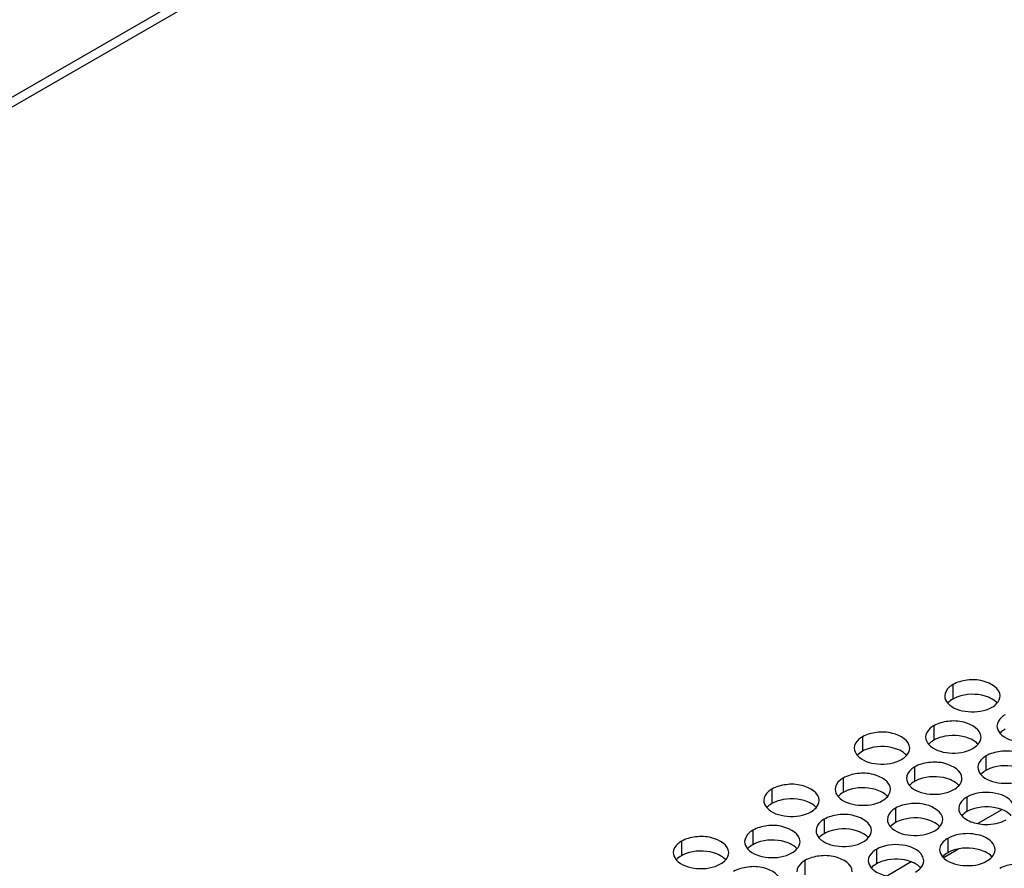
# Model space of a CAD drawing. Header units: inches. Extents: x 0 to 34, y 0 to 22.
# Tile 56 of 116: x 16.018 to 16.907, y 19.753 to 20.519. Entities that reach past the tile are written whole.
import ezdxf

# ---------------------------------------------------------------- set-up
doc = ezdxf.new("R2010")
doc.units = ezdxf.units.IN
doc.header["$LTSCALE"] = 1.87
doc.header["$MEASUREMENT"] = 0
doc.layers.get('0').update_dxf_attribs({"linetype": 'CONTINUOUS'})
doc.layers.add('02___PRT_ALL_AXES', color=7, linetype='CONTINUOUS')

msp = doc.modelspace()

# ---------------------------------------------------------------- linework, layer by layer
at = {"color": 3, "linetype": 'CONTINUOUS'}
for p, q in [((14.84916, 19.77816), (16.68033, 20.83545)), ((16.69367, 20.83413), (14.86191, 19.7765)), ((16.90452, 19.80633), (16.8829, 19.79384)), ((16.82287, 19.75918), (16.80125, 19.7467))]:
    msp.add_line(p, q, dxfattribs=at)
at = {"color": 7, "linetype": 'CONTINUOUS'}
msp.add_line((16.86538, 19.77066), (16.85249, 19.76322), dxfattribs=at)
at = {"layer": '02___PRT_ALL_AXES', "color": 7, "linetype": 'CONTINUOUS'}
for p, q in [((16.86036, 19.91922), (16.86036, 19.90616)), ((16.84311, 19.88204), (16.84311, 19.86898)), ((16.77871, 19.87208), (16.77871, 19.85901)), ((16.89025, 19.85482), (16.89025, 19.84176)), ((16.82585, 19.84486), (16.82585, 19.8318)), ((16.76146, 19.8349), (16.76146, 19.82183)), ((16.69706, 19.82493), (16.69706, 19.81187)), ((16.87299, 19.81764), (16.87299, 19.80458)), ((16.8086, 19.80768), (16.8086, 19.79461)), ((16.7442, 19.79772), (16.7442, 19.78465)), ((16.67981, 19.78775), (16.67981, 19.77469)), ((16.61541, 19.77779), (16.61541, 19.76473)), ((16.85574, 19.78046), (16.85574, 19.7674)), ((16.79134, 19.7705), (16.79134, 19.75743)), ((16.72695, 19.76053), (16.72695, 19.74747))]:
    msp.add_line(p, q, dxfattribs=at)
for centre in [(16.89377, 19.77838), (16.81212, 19.73124)]:
    msp.add_arc(centre, 0.03, 67.98782, 68.89729, dxfattribs=at)
at = {"layer": '02___PRT_ALL_AXES', "color": 3, "linetype": 'CONTINUOUS'}
for points, knots in [([(16.86036, 19.91922), (16.85927, 19.91859), (16.85575, 19.91623), (16.85304, 19.91204), (16.85304, 19.90902)], [0, 0, 0, 0, 0.295166, 1, 1, 1, 1]), ([(16.90304, 19.909), (16.90304, 19.9158), (16.88897, 19.92365), (16.87367, 19.92384), (16.86423, 19.92145), (16.86036, 19.91922)], [0, 0, 0, 0, 0.422557, 0.72235, 1, 1, 1, 1]), ([(16.85572, 19.90251), (16.8601, 19.89751), (16.87489, 19.89307), (16.88936, 19.89514), (16.89572, 19.89881)], [0, 0, 0, 0, 0.475188, 1, 1, 1, 1]), ([(16.9075, 19.892), (16.90641, 19.89137), (16.90289, 19.88901), (16.90018, 19.88482), (16.90018, 19.88181)], [0, 0, 0, 0, 0.295166, 1, 1, 1, 1]), ([(16.84311, 19.88204), (16.84201, 19.88141), (16.83849, 19.87905), (16.83579, 19.87486), (16.83579, 19.87184)], [0, 0, 0, 0, 0.295166, 1, 1, 1, 1]), ([(16.88578, 19.87182), (16.88579, 19.87862), (16.87172, 19.88647), (16.85641, 19.88666), (16.84698, 19.88427), (16.84311, 19.88204)], [0, 0, 0, 0, 0.422557, 0.72235, 1, 1, 1, 1]), ([(16.82139, 19.86186), (16.82139, 19.86866), (16.80732, 19.87651), (16.79202, 19.8767), (16.78258, 19.87431), (16.77871, 19.87208)], [0, 0, 0, 0, 0.422557, 0.72235, 1, 1, 1, 1]), ([(16.90286, 19.87529), (16.90724, 19.87029), (16.92203, 19.86586), (16.9365, 19.86792), (16.94286, 19.87159)], [0, 0, 0, 0, 0.475188, 1, 1, 1, 1]), ([(16.77871, 19.87208), (16.77762, 19.87145), (16.7741, 19.86909), (16.77139, 19.8649), (16.77139, 19.86188)], [0, 0, 0, 0, 0.295166, 1, 1, 1, 1]), ([(16.83847, 19.86533), (16.84284, 19.86033), (16.85764, 19.85589), (16.87211, 19.85796), (16.87846, 19.86163)], [0, 0, 0, 0, 0.475188, 1, 1, 1, 1]), ([(16.77407, 19.85536), (16.77845, 19.85036), (16.79324, 19.84593), (16.80771, 19.848), (16.81407, 19.85166)], [0, 0, 0, 0, 0.475188, 1, 1, 1, 1]), ([(16.93292, 19.84461), (16.93293, 19.8514), (16.91886, 19.85926), (16.90355, 19.85944), (16.89412, 19.85706), (16.89025, 19.85482)], [0, 0, 0, 0, 0.422557, 0.72235, 1, 1, 1, 1]), ([(16.86853, 19.83464), (16.86853, 19.84144), (16.85447, 19.84929), (16.83916, 19.84948), (16.82972, 19.84709), (16.82585, 19.84486)], [0, 0, 0, 0, 0.422557, 0.72235, 1, 1, 1, 1]), ([(16.89025, 19.85482), (16.88915, 19.85419), (16.88563, 19.85183), (16.88293, 19.84764), (16.88293, 19.84462)], [0, 0, 0, 0, 0.295166, 1, 1, 1, 1]), ([(16.80413, 19.82468), (16.80414, 19.83148), (16.79007, 19.83933), (16.77476, 19.83951), (16.76533, 19.83713), (16.76146, 19.8349)], [0, 0, 0, 0, 0.422557, 0.72235, 1, 1, 1, 1]), ([(16.82585, 19.84486), (16.82476, 19.84423), (16.82124, 19.84187), (16.81853, 19.83768), (16.81853, 19.83466)], [0, 0, 0, 0, 0.295166, 1, 1, 1, 1]), ([(16.88561, 19.83811), (16.88998, 19.83311), (16.90478, 19.82868), (16.91925, 19.83074), (16.9256, 19.83441)], [0, 0, 0, 0, 0.475188, 1, 1, 1, 1]), ([(16.73974, 19.81472), (16.73974, 19.82152), (16.72568, 19.82937), (16.71037, 19.82955), (16.70093, 19.82717), (16.69706, 19.82493)], [0, 0, 0, 0, 0.422557, 0.72235, 1, 1, 1, 1]), ([(16.76146, 19.8349), (16.76036, 19.83426), (16.75684, 19.83191), (16.75414, 19.82772), (16.75414, 19.8247)], [0, 0, 0, 0, 0.295166, 1, 1, 1, 1]), ([(16.69706, 19.82493), (16.69597, 19.8243), (16.69245, 19.82194), (16.68974, 19.81776), (16.68974, 19.81474)], [0, 0, 0, 0, 0.295166, 1, 1, 1, 1]), ([(16.82121, 19.82815), (16.82559, 19.82315), (16.84038, 19.81871), (16.85485, 19.82078), (16.86121, 19.82445)], [0, 0, 0, 0, 0.475188, 1, 1, 1, 1]), ([(16.91441, 19.81196), (16.91104, 19.81784), (16.89501, 19.82355), (16.87985, 19.8216), (16.87299, 19.81764)], [0, 0, 0, 0, 0.460997, 1, 1, 1, 1]), ([(16.75682, 19.81818), (16.76119, 19.81318), (16.77599, 19.80875), (16.79046, 19.81081), (16.79681, 19.81448)], [0, 0, 0, 0, 0.475188, 1, 1, 1, 1]), ([(16.85127, 19.79746), (16.85128, 19.80426), (16.83721, 19.81211), (16.8219, 19.8123), (16.81247, 19.80991), (16.8086, 19.80768)], [0, 0, 0, 0, 0.422557, 0.72235, 1, 1, 1, 1]), ([(16.87299, 19.81764), (16.8719, 19.81701), (16.86838, 19.81465), (16.86567, 19.81046), (16.86567, 19.80744)], [0, 0, 0, 0, 0.295166, 1, 1, 1, 1]), ([(16.69242, 19.80822), (16.6968, 19.80322), (16.71159, 19.79879), (16.72606, 19.80085), (16.73242, 19.80452)], [0, 0, 0, 0, 0.475188, 1, 1, 1, 1]), ([(16.78688, 19.7875), (16.78688, 19.7943), (16.77282, 19.80215), (16.75751, 19.80233), (16.74807, 19.79995), (16.7442, 19.79772)], [0, 0, 0, 0, 0.422557, 0.72235, 1, 1, 1, 1]), ([(16.8086, 19.80768), (16.8075, 19.80705), (16.80398, 19.80469), (16.80128, 19.8005), (16.80128, 19.79748)], [0, 0, 0, 0, 0.295166, 1, 1, 1, 1]), ([(16.7442, 19.79772), (16.74311, 19.79708), (16.73959, 19.79473), (16.73688, 19.79054), (16.73688, 19.78752)], [0, 0, 0, 0, 0.295166, 1, 1, 1, 1]), ([(16.86836, 19.80093), (16.86913, 19.80004), (16.87324, 19.7964), (16.87864, 19.79453), (16.88283, 19.79373)], [0, 0, 0, 0, 0.216953, 1, 1, 1, 1]), ([(16.88283, 19.79373), (16.88506, 19.7933), (16.89367, 19.79243), (16.9028, 19.79402), (16.90835, 19.79723)], [0, 0, 0, 0, 0.261543, 1, 1, 1, 1]), ([(16.67981, 19.78775), (16.67871, 19.78712), (16.67519, 19.78476), (16.67249, 19.78057), (16.67249, 19.77756)], [0, 0, 0, 0, 0.295166, 1, 1, 1, 1]), ([(16.72248, 19.77754), (16.72249, 19.78433), (16.70842, 19.79219), (16.69311, 19.79237), (16.68368, 19.78999), (16.67981, 19.78775)], [0, 0, 0, 0, 0.422557, 0.72235, 1, 1, 1, 1]), ([(16.80396, 19.79096), (16.80833, 19.78596), (16.82313, 19.78153), (16.8376, 19.7836), (16.84395, 19.78726)], [0, 0, 0, 0, 0.475188, 1, 1, 1, 1]), ([(16.89842, 19.77024), (16.89842, 19.77263), (16.8948, 19.77975), (16.88184, 19.78484), (16.87098, 19.78504), (16.86527, 19.7839)], [0, 0, 0, 0, 0.182802, 0.554795, 1, 1, 1, 1]), ([(16.61541, 19.77779), (16.61432, 19.77716), (16.6108, 19.7748), (16.60809, 19.77061), (16.60809, 19.76759)], [0, 0, 0, 0, 0.295166, 1, 1, 1, 1]), ([(16.65809, 19.76757), (16.65809, 19.77437), (16.64403, 19.78222), (16.62872, 19.78241), (16.61928, 19.78002), (16.61541, 19.77779)], [0, 0, 0, 0, 0.422557, 0.72235, 1, 1, 1, 1]), ([(16.73957, 19.781), (16.74394, 19.776), (16.75873, 19.77157), (16.77321, 19.77363), (16.77956, 19.7773)], [0, 0, 0, 0, 0.475188, 1, 1, 1, 1]), ([(16.83276, 19.76482), (16.82939, 19.7707), (16.81336, 19.77641), (16.7982, 19.77446), (16.79134, 19.7705)], [0, 0, 0, 0, 0.460997, 1, 1, 1, 1]), ([(16.85574, 19.78046), (16.85509, 19.78009), (16.85281, 19.77862), (16.85079, 19.77665), (16.84978, 19.77496)], [0, 0, 0, 0, 0.274646, 1, 1, 1, 1]), ([(16.67517, 19.77104), (16.67954, 19.76604), (16.69434, 19.76161), (16.70881, 19.76367), (16.71516, 19.76734)], [0, 0, 0, 0, 0.475188, 1, 1, 1, 1]), ([(16.79134, 19.7705), (16.79025, 19.76987), (16.78673, 19.76751), (16.78402, 19.76332), (16.78402, 19.7603)], [0, 0, 0, 0, 0.295166, 1, 1, 1, 1]), ([(16.61078, 19.76108), (16.61515, 19.75608), (16.62994, 19.75164), (16.64442, 19.75371), (16.65077, 19.75738)], [0, 0, 0, 0, 0.475188, 1, 1, 1, 1]), ([(16.72695, 19.76053), (16.72585, 19.7599), (16.72233, 19.75755), (16.71963, 19.75336), (16.71963, 19.75034)], [0, 0, 0, 0, 0.295166, 1, 1, 1, 1]), ([(16.76963, 19.75032), (16.76963, 19.75712), (16.75556, 19.76497), (16.74025, 19.76515), (16.73082, 19.76277), (16.72695, 19.76053)], [0, 0, 0, 0, 0.422557, 0.72235, 1, 1, 1, 1]), ([(16.8511, 19.76375), (16.85547, 19.75875), (16.87027, 19.75431), (16.88474, 19.75638), (16.89109, 19.76005)], [0, 0, 0, 0, 0.475188, 1, 1, 1, 1]), ([(16.94556, 19.74302), (16.94556, 19.74982), (16.93149, 19.75768), (16.91618, 19.75786), (16.90675, 19.75548), (16.90288, 19.75324)], [0, 0, 0, 0, 0.422557, 0.72235, 1, 1, 1, 1]), ([(16.70523, 19.74036), (16.70523, 19.74715), (16.69117, 19.75501), (16.67586, 19.75519), (16.66642, 19.75281), (16.66255, 19.75057)], [0, 0, 0, 0, 0.422557, 0.72235, 1, 1, 1, 1]), ([(16.78671, 19.75378), (16.78748, 19.75289), (16.79159, 19.74926), (16.79699, 19.74738), (16.80118, 19.74658)], [0, 0, 0, 0, 0.216953, 1, 1, 1, 1])]:
    msp.add_open_spline(points, degree=3, knots=knots, dxfattribs=at)
for points in [[(16.85304, 19.90902), (16.85304, 19.90667), (16.85418, 19.90428), (16.85572, 19.90251)], [(16.90018, 19.90231), (16.90181, 19.90411), (16.90304, 19.90658), (16.90304, 19.909)], [(16.89572, 19.89881), (16.89736, 19.89975), (16.89891, 19.90091), (16.90018, 19.90231)], [(16.90018, 19.88181), (16.90018, 19.87946), (16.90132, 19.87706), (16.90286, 19.87529)], [(16.83579, 19.87184), (16.83578, 19.86949), (16.83692, 19.8671), (16.83847, 19.86533)], [(16.87846, 19.86163), (16.8801, 19.86257), (16.88165, 19.86373), (16.88293, 19.86513)], [(16.88293, 19.86513), (16.88456, 19.86693), (16.88578, 19.8694), (16.88578, 19.87182)], [(16.77139, 19.86188), (16.77139, 19.85953), (16.77253, 19.85713), (16.77407, 19.85536)], [(16.81407, 19.85166), (16.81571, 19.85261), (16.81726, 19.85377), (16.81853, 19.85517)], [(16.81853, 19.85517), (16.82016, 19.85696), (16.82139, 19.85944), (16.82139, 19.86186)], [(16.88293, 19.84462), (16.88293, 19.84228), (16.88406, 19.83988), (16.88561, 19.83811)], [(16.81853, 19.83466), (16.81853, 19.83231), (16.81967, 19.82991), (16.82121, 19.82815)], [(16.86567, 19.82795), (16.8673, 19.82975), (16.86853, 19.83222), (16.86853, 19.83464)], [(16.75414, 19.8247), (16.75414, 19.82235), (16.75527, 19.81995), (16.75682, 19.81818)], [(16.80128, 19.81799), (16.80291, 19.81978), (16.80413, 19.82226), (16.80413, 19.82468)], [(16.86121, 19.82445), (16.86285, 19.82539), (16.8644, 19.82655), (16.86567, 19.82795)], [(16.68974, 19.81474), (16.68974, 19.81239), (16.69088, 19.80999), (16.69242, 19.80822)], [(16.73688, 19.80803), (16.73851, 19.80982), (16.73974, 19.81229), (16.73974, 19.81472)], [(16.79681, 19.81448), (16.79845, 19.81543), (16.80001, 19.81659), (16.80128, 19.81799)], [(16.73242, 19.80452), (16.73406, 19.80547), (16.73561, 19.80663), (16.73688, 19.80803)], [(16.86567, 19.80744), (16.86567, 19.80509), (16.86681, 19.8027), (16.86836, 19.80093)], [(16.80128, 19.79748), (16.80128, 19.79513), (16.80241, 19.79273), (16.80396, 19.79096)], [(16.84842, 19.79077), (16.85005, 19.79257), (16.85127, 19.79504), (16.85127, 19.79746)], [(16.73688, 19.78752), (16.73688, 19.78517), (16.73802, 19.78277), (16.73957, 19.781)], [(16.78402, 19.78081), (16.78566, 19.7826), (16.78688, 19.78507), (16.78688, 19.7875)], [(16.84395, 19.78726), (16.84559, 19.78821), (16.84715, 19.78937), (16.84842, 19.79077)], [(16.67249, 19.77756), (16.67249, 19.77521), (16.67362, 19.77281), (16.67517, 19.77104)], [(16.71963, 19.77085), (16.72126, 19.77264), (16.72248, 19.77511), (16.72248, 19.77754)], [(16.77956, 19.7773), (16.7812, 19.77825), (16.78275, 19.77941), (16.78402, 19.78081)], [(16.86527, 19.7839), (16.86196, 19.78324), (16.85866, 19.78215), (16.85574, 19.78046)], [(16.60809, 19.76759), (16.60809, 19.76524), (16.60923, 19.76285), (16.61078, 19.76108)], [(16.65523, 19.76088), (16.65686, 19.76268), (16.65809, 19.76515), (16.65809, 19.76757)], [(16.71516, 19.76734), (16.7168, 19.76829), (16.71836, 19.76945), (16.71963, 19.77085)], [(16.84978, 19.77496), (16.84895, 19.77356), (16.84842, 19.77189), (16.84842, 19.77026)], [(16.84842, 19.77026), (16.84842, 19.76791), (16.84955, 19.76552), (16.8511, 19.76375)], [(16.89556, 19.76355), (16.89719, 19.76535), (16.89841, 19.76782), (16.89842, 19.77024)], [(16.65077, 19.75738), (16.65241, 19.75832), (16.65396, 19.75948), (16.65523, 19.76088)], [(16.78402, 19.7603), (16.78402, 19.75795), (16.78516, 19.75555), (16.78671, 19.75378)], [(16.83116, 19.75359), (16.8328, 19.75538), (16.83402, 19.75786), (16.83402, 19.76028)], [(16.83402, 19.76028), (16.83402, 19.76185), (16.83354, 19.76346), (16.83276, 19.76482)], [(16.89109, 19.76005), (16.89273, 19.76099), (16.89429, 19.76215), (16.89556, 19.76355)], [(16.8267, 19.75008), (16.82834, 19.75103), (16.82989, 19.75219), (16.83116, 19.75359)]]:
    msp.add_open_spline(points, degree=3, dxfattribs=at)
at = {"layer": '02___PRT_ALL_AXES', "color": 7, "linetype": 'CONTINUOUS'}
for points, knots in [([(16.89238, 19.90777), (16.88467, 19.91089), (16.87279, 19.91134), (16.86258, 19.90744), (16.86036, 19.90616)], [0, 0, 0, 0, 0.764737, 1, 1, 1, 1]), ([(16.90035, 19.90246), (16.89988, 19.903), (16.89757, 19.90526), (16.89468, 19.90684), (16.89238, 19.90777)], [0, 0, 0, 0, 0.226307, 1, 1, 1, 1]), ([(16.87512, 19.87059), (16.86742, 19.87371), (16.85553, 19.87416), (16.84532, 19.87026), (16.84311, 19.86898)], [0, 0, 0, 0, 0.764737, 1, 1, 1, 1]), ([(16.81073, 19.86063), (16.80302, 19.86375), (16.79114, 19.8642), (16.78093, 19.86029), (16.77871, 19.85901)], [0, 0, 0, 0, 0.764737, 1, 1, 1, 1]), ([(16.8831, 19.86528), (16.88262, 19.86582), (16.88032, 19.86808), (16.87743, 19.86966), (16.87512, 19.87059)], [0, 0, 0, 0, 0.226307, 1, 1, 1, 1]), ([(16.81871, 19.85531), (16.81823, 19.85586), (16.81592, 19.85811), (16.81303, 19.8597), (16.81073, 19.86063)], [0, 0, 0, 0, 0.226307, 1, 1, 1, 1]), ([(16.92226, 19.84338), (16.91456, 19.84649), (16.90267, 19.84694), (16.89246, 19.84304), (16.89025, 19.84176)], [0, 0, 0, 0, 0.764737, 1, 1, 1, 1]), ([(16.85787, 19.83341), (16.85016, 19.83653), (16.83828, 19.83698), (16.82807, 19.83307), (16.82585, 19.8318)], [0, 0, 0, 0, 0.764737, 1, 1, 1, 1]), ([(16.86585, 19.82809), (16.86537, 19.82864), (16.86306, 19.8309), (16.86017, 19.83248), (16.85787, 19.83341)], [0, 0, 0, 0, 0.226307, 1, 1, 1, 1]), ([(16.79347, 19.82345), (16.78577, 19.82657), (16.77388, 19.82702), (16.76367, 19.82311), (16.76146, 19.82183)], [0, 0, 0, 0, 0.764737, 1, 1, 1, 1]), ([(16.80145, 19.81813), (16.80097, 19.81868), (16.79867, 19.82093), (16.79578, 19.82252), (16.79347, 19.82345)], [0, 0, 0, 0, 0.226307, 1, 1, 1, 1]), ([(16.72908, 19.81349), (16.72137, 19.8166), (16.70949, 19.81706), (16.69928, 19.81315), (16.69706, 19.81187)], [0, 0, 0, 0, 0.764737, 1, 1, 1, 1]), ([(16.73706, 19.80817), (16.73658, 19.80872), (16.73427, 19.81097), (16.73138, 19.81256), (16.72908, 19.81349)], [0, 0, 0, 0, 0.226307, 1, 1, 1, 1]), ([(16.90457, 19.80637), (16.89692, 19.80932), (16.88523, 19.80971), (16.87517, 19.80583), (16.87299, 19.80458)], [0, 0, 0, 0, 0.765292, 1, 1, 1, 1]), ([(16.91299, 19.80088), (16.91251, 19.80142), (16.9102, 19.80368), (16.90731, 19.80526), (16.90501, 19.80619)], [0, 0, 0, 0, 0.226307, 1, 1, 1, 1]), ([(16.84062, 19.79623), (16.83291, 19.79935), (16.82102, 19.7998), (16.81081, 19.79589), (16.8086, 19.79461)], [0, 0, 0, 0, 0.764737, 1, 1, 1, 1]), ([(16.84859, 19.79091), (16.84811, 19.79146), (16.84581, 19.79371), (16.84292, 19.7953), (16.84062, 19.79623)], [0, 0, 0, 0, 0.226307, 1, 1, 1, 1]), ([(16.77622, 19.78627), (16.76851, 19.78939), (16.75663, 19.78984), (16.74642, 19.78593), (16.7442, 19.78465)], [0, 0, 0, 0, 0.764737, 1, 1, 1, 1]), ([(16.7842, 19.78095), (16.78372, 19.7815), (16.78141, 19.78375), (16.77852, 19.78534), (16.77622, 19.78627)], [0, 0, 0, 0, 0.226307, 1, 1, 1, 1]), ([(16.71182, 19.77631), (16.70412, 19.77942), (16.69223, 19.77987), (16.68202, 19.77597), (16.67981, 19.77469)], [0, 0, 0, 0, 0.764737, 1, 1, 1, 1]), ([(16.7198, 19.77099), (16.71932, 19.77154), (16.71702, 19.77379), (16.71413, 19.77538), (16.71182, 19.77631)], [0, 0, 0, 0, 0.226307, 1, 1, 1, 1]), ([(16.64743, 19.76634), (16.63972, 19.76946), (16.62784, 19.76991), (16.61763, 19.76601), (16.61541, 19.76473)], [0, 0, 0, 0, 0.764737, 1, 1, 1, 1]), ([(16.65541, 19.76103), (16.65493, 19.76157), (16.65262, 19.76383), (16.64973, 19.76541), (16.64743, 19.76634)], [0, 0, 0, 0, 0.226307, 1, 1, 1, 1]), ([(16.88776, 19.76901), (16.88005, 19.77213), (16.86817, 19.77258), (16.85795, 19.76867), (16.85574, 19.7674)], [0, 0, 0, 0, 0.764737, 1, 1, 1, 1]), ([(16.89573, 19.7637), (16.89525, 19.76424), (16.89295, 19.7665), (16.89006, 19.76808), (16.88776, 19.76901)], [0, 0, 0, 0, 0.226307, 1, 1, 1, 1]), ([(16.82292, 19.75923), (16.81527, 19.76218), (16.80358, 19.76257), (16.79352, 19.75869), (16.79134, 19.75743)], [0, 0, 0, 0, 0.765292, 1, 1, 1, 1]), ([(16.83134, 19.75373), (16.83086, 19.75428), (16.82855, 19.75653), (16.82566, 19.75812), (16.82336, 19.75905)], [0, 0, 0, 0, 0.226307, 1, 1, 1, 1])]:
    msp.add_open_spline(points, degree=3, knots=knots, dxfattribs=at)
for points in [[(16.86036, 19.90616), (16.85872, 19.90521), (16.85717, 19.90405), (16.8559, 19.90265)], [(16.9075, 19.87894), (16.90586, 19.87799), (16.90431, 19.87683), (16.90304, 19.87543)], [(16.84311, 19.86898), (16.84147, 19.86803), (16.83992, 19.86687), (16.83864, 19.86547)], [(16.77871, 19.85901), (16.77707, 19.85807), (16.77552, 19.85691), (16.77425, 19.85551)], [(16.89025, 19.84176), (16.88861, 19.84081), (16.88706, 19.83965), (16.88578, 19.83825)], [(16.82585, 19.8318), (16.82421, 19.83085), (16.82266, 19.82969), (16.82139, 19.82829)], [(16.76146, 19.82183), (16.75982, 19.82089), (16.75827, 19.81973), (16.75699, 19.81833)], [(16.69706, 19.81187), (16.69542, 19.81092), (16.69387, 19.80976), (16.6926, 19.80836)], [(16.87299, 19.80458), (16.87135, 19.80363), (16.8698, 19.80247), (16.86853, 19.80107)], [(16.8086, 19.79461), (16.80696, 19.79367), (16.80541, 19.79251), (16.80413, 19.79111)], [(16.7442, 19.78465), (16.74256, 19.78371), (16.74101, 19.78255), (16.73974, 19.78114)], [(16.67981, 19.77469), (16.67817, 19.77374), (16.67662, 19.77258), (16.67534, 19.77118)], [(16.85574, 19.7674), (16.8541, 19.76645), (16.85255, 19.76529), (16.85127, 19.76389)], [(16.61541, 19.76473), (16.61377, 19.76378), (16.61222, 19.76262), (16.61095, 19.76122)], [(16.79134, 19.75743), (16.7897, 19.75649), (16.78815, 19.75533), (16.78688, 19.75393)]]:
    msp.add_open_spline(points, degree=3, dxfattribs=at)

doc.saveas('drawing.dxf')
